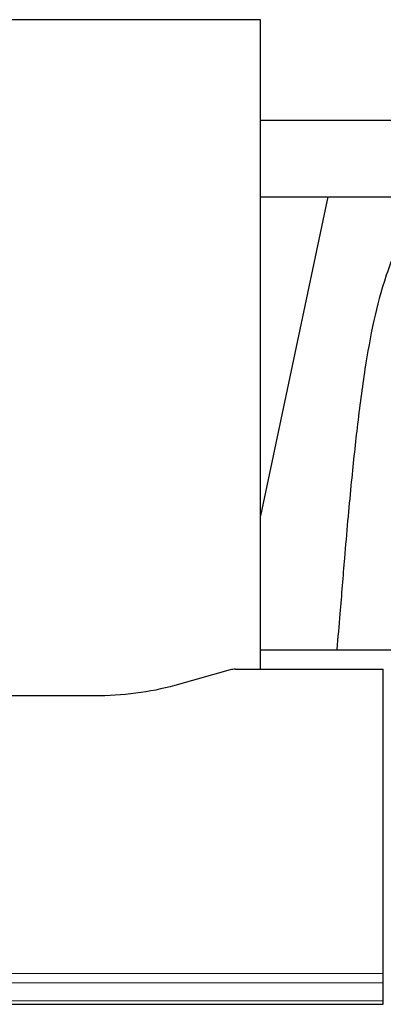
# Model space of a CAD drawing. Header units: inches. Extents: x 0 to 23760, y -13 to 16800.
# Tile 195 of 207: x 19817 to 19922, y 13654 to 13941. Entities that reach past the tile are written whole.
import ezdxf

# ---------------------------------------------------------------- set-up
doc = ezdxf.new("R2010")
doc.units = ezdxf.units.IN
doc.layers.add('254', color=7, linetype='Continuous', true_color=0xffffff)

msp = doc.modelspace()

# ---------------------------------------------------------------- linework, layer by layer
at = {"layer": '254', "color": 2, "linetype": 'Continuous', "lineweight": 25}
for p, q in [((19886.635, 13940.541), (19808.692, 13940.541)), ((19886.635, 13751.74), (19886.635, 13940.541)), ((19950.295, 13911.237), (19886.634, 13911.237)), ((19886.625, 13889.054), (19958.31, 13889.054)), ((19906.181, 13889.052), (19886.635, 13796.304)), ((19958.633, 13757.313), (19886.636, 13757.313)), ((19877.839, 13751.545), (19861.674, 13747.014)), ((19879.338, 13751.74), (19922.295, 13751.74)), ((19922.295, 13663.338), (19922.295, 13751.74)), ((19838.295, 13743.973), (19808.392, 13743.973)), ((19922.295, 13660.604), (19922.295, 13663.338)), ((19922.295, 13655.356), (19922.295, 13660.604)), ((19922.295, 13654.341), (19922.295, 13655.356)), ((19365.295, 13654.341), (19922.295, 13654.341))]:
    msp.add_line(p, q, dxfattribs=at)
at = {"layer": '254', "color": 110, "linetype": 'Continuous', "lineweight": 13}
for p, q in [((19365.295, 13663.338), (19922.295, 13663.338)), ((19365.295, 13660.604), (19922.295, 13660.604)), ((19365.295, 13655.356), (19922.295, 13655.356))]:
    msp.add_line(p, q, dxfattribs=at)
at = {"layer": '254', "color": 2, "linetype": 'Continuous', "lineweight": 25}
msp.add_ellipse((19879.341, 13750.282), major_axis=(-3, 0.002), ratio=0.4856498, start_param=4.7136997, end_param=5.2369038, dxfattribs=at)
for points, knots in [([(19934.692, 13889.068), (19933.95, 13888.035), (19928.466, 13880.011), (19923.084, 13867.319), (19919.204, 13852.361), (19916.782, 13838.478), (19914.775, 13823.249), (19912.804, 13804.746), (19911.172, 13786.463), (19909.885, 13770.095), (19909.083, 13760.955), (19908.787, 13757.437)], [0, 0, 0, 0, 0.0222318, 0.1727672, 0.2873868, 0.4185998, 0.5679441, 0.6959303, 0.8383189, 0.9387461, 1, 1, 1, 1]), ([(19861.674, 13747.014), (19858.141, 13746.023), (19854.339, 13745.259), (19846.456, 13744.234), (19842.376, 13743.973), (19838.295, 13743.973)], [0, 0, 0, 0, 0.5, 0.5, 1, 1, 1, 1])]:
    msp.add_open_spline(points, degree=3, knots=knots, dxfattribs=at)

doc.saveas('drawing.dxf')
